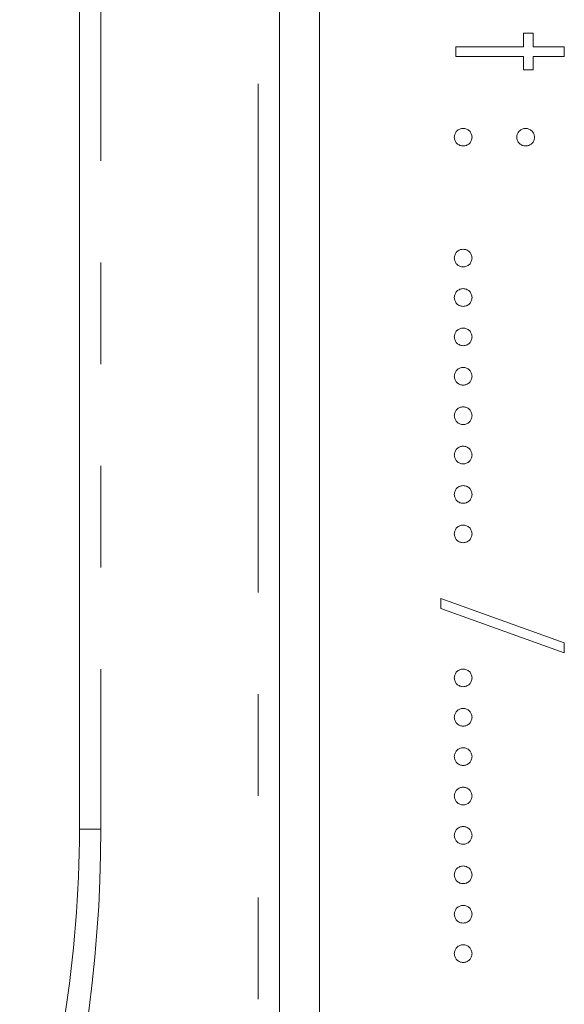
# Model space of a CAD drawing. Header units: millimetres. Extents: x -21 to 335, y -21 to 379.
# Tile 6 of 30: x 31.5 to 38.31, y 249.21 to 261.5. Entities that reach past the tile are written whole.
import ezdxf

# ---------------------------------------------------------------- set-up
doc = ezdxf.new("R2010")
doc.units = ezdxf.units.MM
doc.linetypes.add('PHANTOM', pattern=[12.7, 6.35, -1.27, 1.27, -1.27, 1.27, -1.27])

msp = doc.modelspace()

# ---------------------------------------------------------------- linework, layer by layer
at = {"color": 7, "linetype": 'Continuous', "lineweight": 15}
for p, q in [((32.25, 251.394), (32.25, 304.19)), ((34.75, 240.19), (34.75, 304.19)), ((35.25, 298.17), (35.25, 242.17)), ((37.798, 261.331), (37.917, 261.331)), ((37.798, 261.162), (37.798, 261.331)), ((37.917, 261.331), (37.917, 261.162)), ((36.95, 261.162), (37.798, 261.162)), ((36.95, 261.043), (36.95, 261.162)), ((37.917, 261.162), (38.307, 261.162)), ((38.307, 261.162), (38.307, 261.043)), ((37.798, 261.043), (36.95, 261.043)), ((37.798, 260.873), (37.798, 261.043)), ((37.917, 261.043), (37.917, 260.873)), ((38.307, 261.043), (37.917, 261.043)), ((37.917, 260.873), (37.798, 260.873)), ((36.763, 254.151), (36.763, 254.276)), ((36.763, 254.276), (38.307, 253.722)), ((38.307, 253.597), (36.763, 254.151)), ((38.307, 253.722), (38.307, 253.597))]:
    msp.add_line(p, q, dxfattribs=at)
at = {"color": 8, "linetype": 'PHANTOM', "lineweight": 0}
for p, q in [((32.518, 304.19), (32.518, 251.394)), ((34.482, 228.951), (34.482, 304.19)), ((32.518, 251.394), (32.25, 251.394))]:
    msp.add_line(p, q, dxfattribs=at)
at = {"color": 7, "linetype": 'Continuous', "lineweight": 15}
msp.add_arc((17.25, 251.394), 15, 341.8559, 0, dxfattribs=at)
at = {"color": 8, "linetype": 'PHANTOM', "lineweight": 0}
msp.add_arc((15.518, 251.394), 17, 342.7324, 360, dxfattribs=at)
at = {"color": 7, "linetype": 'Continuous', "lineweight": 15}
for points, knots in [([(36.933, 260.034), (36.933, 260.041), (36.934, 260.056), (36.941, 260.076), (36.951, 260.095), (36.965, 260.112), (36.982, 260.126), (37.001, 260.137), (37.022, 260.143), (37.036, 260.144), (37.043, 260.144)], [0, 0, 0, 0, 0.1277566, 0.2494144, 0.3727965, 0.5001113, 0.6286099, 0.7506434, 0.8737684, 1, 1, 1, 1]), ([(37.043, 260.144), (37.051, 260.144), (37.065, 260.143), (37.086, 260.137), (37.105, 260.126), (37.122, 260.112), (37.136, 260.095), (37.146, 260.076), (37.152, 260.056), (37.153, 260.041), (37.154, 260.034)], [0, 0, 0, 0, 0.129097, 0.252046, 0.373905, 0.5010378, 0.6281707, 0.7513765, 0.872426, 1, 1, 1, 1]), ([(37.713, 260.034), (37.714, 260.041), (37.714, 260.056), (37.721, 260.076), (37.731, 260.095), (37.745, 260.112), (37.762, 260.126), (37.781, 260.137), (37.801, 260.143), (37.816, 260.144), (37.823, 260.144)], [0, 0, 0, 0, 0.127574, 0.2486235, 0.3718293, 0.4989622, 0.626095, 0.747954, 0.870903, 1, 1, 1, 1]), ([(37.823, 260.144), (37.831, 260.144), (37.845, 260.143), (37.866, 260.137), (37.885, 260.126), (37.902, 260.112), (37.916, 260.096), (37.926, 260.076), (37.933, 260.056), (37.933, 260.041), (37.934, 260.034)], [0, 0, 0, 0, 0.126257, 0.2494068, 0.3714648, 0.4988052, 0.6271285, 0.7505355, 0.8722177, 1, 1, 1, 1]), ([(37.043, 259.924), (37.036, 259.924), (37.022, 259.925), (37.001, 259.931), (36.982, 259.942), (36.965, 259.955), (36.951, 259.972), (36.941, 259.991), (36.934, 260.012), (36.933, 260.027), (36.933, 260.034)], [0, 0, 0, 0, 0.126178, 0.248821, 0.37154, 0.499984, 0.627244, 0.749226, 0.872298, 1, 1, 1, 1]), ([(37.154, 260.034), (37.153, 260.027), (37.152, 260.012), (37.146, 259.991), (37.136, 259.972), (37.122, 259.955), (37.105, 259.942), (37.086, 259.931), (37.065, 259.925), (37.051, 259.924), (37.043, 259.924)], [0, 0, 0, 0, 0.127519, 0.249986, 0.371792, 0.49887, 0.625948, 0.748492, 0.870959, 1, 1, 1, 1]), ([(37.823, 259.924), (37.816, 259.924), (37.801, 259.925), (37.78, 259.931), (37.762, 259.942), (37.745, 259.955), (37.731, 259.972), (37.72, 259.991), (37.715, 260.012), (37.714, 260.027), (37.713, 260.034)], [0, 0, 0, 0, 0.129041, 0.251508, 0.374052, 0.50113, 0.628208, 0.750014, 0.872481, 1, 1, 1, 1]), ([(37.934, 260.034), (37.933, 260.027), (37.932, 260.012), (37.927, 259.991), (37.916, 259.972), (37.902, 259.955), (37.885, 259.942), (37.866, 259.931), (37.845, 259.925), (37.831, 259.924), (37.823, 259.924)], [0, 0, 0, 0, 0.127519, 0.249986, 0.371792, 0.49887, 0.625948, 0.748492, 0.870959, 1, 1, 1, 1]), ([(36.933, 258.524), (36.933, 258.532), (36.934, 258.546), (36.941, 258.567), (36.951, 258.586), (36.965, 258.603), (36.982, 258.617), (37.001, 258.627), (37.022, 258.633), (37.036, 258.634), (37.043, 258.635)], [0, 0, 0, 0, 0.1277566, 0.2494144, 0.3727965, 0.5001113, 0.6286099, 0.7506434, 0.8737684, 1, 1, 1, 1]), ([(37.043, 258.635), (37.051, 258.634), (37.065, 258.633), (37.086, 258.627), (37.105, 258.617), (37.122, 258.603), (37.136, 258.586), (37.146, 258.567), (37.152, 258.546), (37.153, 258.532), (37.154, 258.524)], [0, 0, 0, 0, 0.129097, 0.252046, 0.373905, 0.5010378, 0.6281707, 0.7513765, 0.872426, 1, 1, 1, 1]), ([(37.043, 258.414), (37.036, 258.415), (37.022, 258.416), (37.001, 258.421), (36.982, 258.432), (36.965, 258.446), (36.951, 258.463), (36.941, 258.482), (36.934, 258.503), (36.933, 258.517), (36.933, 258.524)], [0, 0, 0, 0, 0.126178, 0.248821, 0.37154, 0.499984, 0.627244, 0.749226, 0.872298, 1, 1, 1, 1]), ([(37.154, 258.524), (37.153, 258.517), (37.152, 258.503), (37.146, 258.482), (37.136, 258.463), (37.122, 258.446), (37.105, 258.432), (37.086, 258.421), (37.065, 258.415), (37.051, 258.415), (37.043, 258.414)], [0, 0, 0, 0, 0.127519, 0.249986, 0.371792, 0.49887, 0.625948, 0.748492, 0.870959, 1, 1, 1, 1]), ([(36.933, 258.033), (36.933, 258.04), (36.934, 258.054), (36.941, 258.075), (36.951, 258.094), (36.965, 258.111), (36.982, 258.125), (37.001, 258.135), (37.022, 258.142), (37.036, 258.142), (37.043, 258.143)], [0, 0, 0, 0, 0.1277566, 0.2494144, 0.3727965, 0.5001113, 0.6286099, 0.7506434, 0.8737684, 1, 1, 1, 1]), ([(37.043, 258.143), (37.051, 258.142), (37.065, 258.142), (37.086, 258.135), (37.105, 258.125), (37.122, 258.111), (37.136, 258.094), (37.146, 258.075), (37.152, 258.054), (37.153, 258.04), (37.154, 258.033)], [0, 0, 0, 0, 0.129097, 0.252046, 0.373905, 0.5010378, 0.6281707, 0.7513765, 0.872426, 1, 1, 1, 1]), ([(37.043, 257.922), (37.036, 257.923), (37.022, 257.924), (37.001, 257.929), (36.982, 257.94), (36.965, 257.954), (36.951, 257.971), (36.941, 257.99), (36.934, 258.011), (36.933, 258.025), (36.933, 258.033)], [0, 0, 0, 0, 0.126178, 0.248821, 0.37154, 0.499984, 0.627244, 0.749226, 0.872298, 1, 1, 1, 1]), ([(37.154, 258.033), (37.153, 258.025), (37.152, 258.011), (37.146, 257.99), (37.136, 257.971), (37.122, 257.954), (37.105, 257.94), (37.086, 257.929), (37.065, 257.924), (37.051, 257.923), (37.043, 257.922)], [0, 0, 0, 0, 0.127519, 0.249986, 0.371792, 0.49887, 0.625948, 0.748492, 0.870959, 1, 1, 1, 1]), ([(36.933, 257.541), (36.933, 257.548), (36.934, 257.563), (36.941, 257.583), (36.951, 257.602), (36.965, 257.619), (36.982, 257.633), (37.001, 257.643), (37.022, 257.65), (37.036, 257.651), (37.043, 257.651)], [0, 0, 0, 0, 0.1277566, 0.2494144, 0.3727965, 0.5001113, 0.6286099, 0.7506434, 0.8737684, 1, 1, 1, 1]), ([(37.043, 257.651), (37.051, 257.651), (37.065, 257.65), (37.086, 257.643), (37.105, 257.633), (37.122, 257.619), (37.136, 257.602), (37.146, 257.583), (37.152, 257.562), (37.153, 257.548), (37.154, 257.541)], [0, 0, 0, 0, 0.129097, 0.252046, 0.373905, 0.5010378, 0.6281707, 0.7513765, 0.872426, 1, 1, 1, 1]), ([(37.043, 257.43), (37.036, 257.431), (37.022, 257.432), (37.001, 257.438), (36.982, 257.449), (36.965, 257.462), (36.951, 257.479), (36.941, 257.498), (36.934, 257.519), (36.933, 257.533), (36.933, 257.541)], [0, 0, 0, 0, 0.126178, 0.248821, 0.37154, 0.499984, 0.627244, 0.749226, 0.872298, 1, 1, 1, 1]), ([(37.154, 257.541), (37.153, 257.533), (37.152, 257.519), (37.146, 257.498), (37.136, 257.479), (37.122, 257.462), (37.105, 257.448), (37.086, 257.438), (37.065, 257.432), (37.051, 257.431), (37.043, 257.43)], [0, 0, 0, 0, 0.127519, 0.249986, 0.371792, 0.49887, 0.625948, 0.748492, 0.870959, 1, 1, 1, 1]), ([(36.933, 257.049), (36.933, 257.056), (36.934, 257.071), (36.941, 257.091), (36.951, 257.11), (36.965, 257.127), (36.982, 257.141), (37.001, 257.152), (37.022, 257.158), (37.036, 257.159), (37.043, 257.159)], [0, 0, 0, 0, 0.1277566, 0.2494144, 0.3727965, 0.5001113, 0.6286099, 0.7506434, 0.8737684, 1, 1, 1, 1]), ([(37.043, 257.159), (37.051, 257.159), (37.065, 257.158), (37.086, 257.152), (37.105, 257.141), (37.122, 257.127), (37.136, 257.11), (37.146, 257.091), (37.152, 257.071), (37.153, 257.056), (37.154, 257.049)], [0, 0, 0, 0, 0.129097, 0.252046, 0.373905, 0.5010378, 0.6281707, 0.7513765, 0.872426, 1, 1, 1, 1]), ([(37.043, 256.939), (37.036, 256.939), (37.022, 256.94), (37.001, 256.946), (36.982, 256.957), (36.965, 256.97), (36.951, 256.987), (36.941, 257.006), (36.934, 257.027), (36.933, 257.041), (36.933, 257.049)], [0, 0, 0, 0, 0.126178, 0.248821, 0.37154, 0.499984, 0.627244, 0.749226, 0.872298, 1, 1, 1, 1]), ([(37.154, 257.049), (37.153, 257.041), (37.152, 257.027), (37.146, 257.006), (37.136, 256.987), (37.122, 256.97), (37.105, 256.957), (37.086, 256.946), (37.065, 256.94), (37.051, 256.939), (37.043, 256.939)], [0, 0, 0, 0, 0.127519, 0.249986, 0.371792, 0.49887, 0.625948, 0.748492, 0.870959, 1, 1, 1, 1]), ([(36.933, 256.557), (36.933, 256.564), (36.934, 256.579), (36.941, 256.6), (36.951, 256.619), (36.965, 256.635), (36.982, 256.649), (37.001, 256.66), (37.022, 256.666), (37.036, 256.667), (37.043, 256.667)], [0, 0, 0, 0, 0.1277566, 0.2494144, 0.3727965, 0.5001113, 0.6286099, 0.7506434, 0.8737684, 1, 1, 1, 1]), ([(37.043, 256.667), (37.051, 256.667), (37.065, 256.666), (37.086, 256.66), (37.105, 256.649), (37.122, 256.635), (37.136, 256.619), (37.146, 256.6), (37.152, 256.579), (37.153, 256.564), (37.154, 256.557)], [0, 0, 0, 0, 0.129097, 0.252046, 0.373905, 0.5010378, 0.6281707, 0.7513765, 0.872426, 1, 1, 1, 1]), ([(37.043, 256.447), (37.036, 256.447), (37.022, 256.448), (37.001, 256.454), (36.982, 256.465), (36.965, 256.479), (36.951, 256.495), (36.941, 256.514), (36.934, 256.535), (36.933, 256.55), (36.933, 256.557)], [0, 0, 0, 0, 0.126178, 0.248821, 0.37154, 0.499984, 0.627244, 0.749226, 0.872298, 1, 1, 1, 1]), ([(37.154, 256.557), (37.153, 256.55), (37.152, 256.535), (37.146, 256.514), (37.136, 256.495), (37.122, 256.479), (37.105, 256.465), (37.086, 256.454), (37.065, 256.448), (37.051, 256.447), (37.043, 256.447)], [0, 0, 0, 0, 0.127519, 0.249986, 0.371792, 0.49887, 0.625948, 0.748492, 0.870959, 1, 1, 1, 1]), ([(36.933, 256.065), (36.933, 256.073), (36.934, 256.087), (36.941, 256.108), (36.951, 256.127), (36.965, 256.144), (36.982, 256.157), (37.001, 256.168), (37.022, 256.174), (37.036, 256.175), (37.043, 256.175)], [0, 0, 0, 0, 0.1277566, 0.2494144, 0.3727965, 0.5001113, 0.6286099, 0.7506434, 0.8737684, 1, 1, 1, 1]), ([(37.043, 256.175), (37.051, 256.175), (37.065, 256.174), (37.086, 256.168), (37.105, 256.158), (37.122, 256.144), (37.136, 256.127), (37.146, 256.108), (37.152, 256.087), (37.153, 256.073), (37.154, 256.065)], [0, 0, 0, 0, 0.129097, 0.252046, 0.373905, 0.5010378, 0.6281707, 0.7513765, 0.872426, 1, 1, 1, 1]), ([(37.043, 255.955), (37.036, 255.955), (37.022, 255.956), (37.001, 255.962), (36.982, 255.973), (36.965, 255.987), (36.951, 256.004), (36.941, 256.023), (36.934, 256.043), (36.933, 256.058), (36.933, 256.065)], [0, 0, 0, 0, 0.126178, 0.248821, 0.37154, 0.499984, 0.627244, 0.749226, 0.872298, 1, 1, 1, 1]), ([(37.154, 256.065), (37.153, 256.058), (37.152, 256.043), (37.146, 256.022), (37.136, 256.004), (37.122, 255.987), (37.105, 255.973), (37.086, 255.962), (37.065, 255.956), (37.051, 255.955), (37.043, 255.955)], [0, 0, 0, 0, 0.127519, 0.249986, 0.371792, 0.49887, 0.625948, 0.748492, 0.870959, 1, 1, 1, 1]), ([(36.933, 255.573), (36.933, 255.581), (36.934, 255.595), (36.941, 255.616), (36.951, 255.635), (36.965, 255.652), (36.982, 255.666), (37.001, 255.676), (37.022, 255.682), (37.036, 255.683), (37.043, 255.684)], [0, 0, 0, 0, 0.127757, 0.249414, 0.372796, 0.500111, 0.62861, 0.750643, 0.873768, 1, 1, 1, 1]), ([(37.043, 255.684), (37.051, 255.683), (37.065, 255.682), (37.086, 255.676), (37.105, 255.666), (37.122, 255.652), (37.136, 255.635), (37.146, 255.616), (37.152, 255.595), (37.153, 255.581), (37.154, 255.573)], [0, 0, 0, 0, 0.129097, 0.252046, 0.373905, 0.501038, 0.628171, 0.751376, 0.872426, 1, 1, 1, 1]), ([(37.043, 255.463), (37.036, 255.464), (37.022, 255.464), (37.001, 255.47), (36.982, 255.481), (36.965, 255.495), (36.951, 255.512), (36.941, 255.531), (36.934, 255.551), (36.933, 255.566), (36.933, 255.573)], [0, 0, 0, 0, 0.126178, 0.248821, 0.37154, 0.499984, 0.627244, 0.749226, 0.872298, 1, 1, 1, 1]), ([(37.154, 255.573), (37.153, 255.566), (37.152, 255.551), (37.146, 255.531), (37.136, 255.512), (37.122, 255.495), (37.105, 255.481), (37.086, 255.47), (37.065, 255.464), (37.051, 255.464), (37.043, 255.463)], [0, 0, 0, 0, 0.127519, 0.249986, 0.371792, 0.49887, 0.625948, 0.748492, 0.870959, 1, 1, 1, 1]), ([(36.933, 255.081), (36.933, 255.089), (36.934, 255.103), (36.941, 255.124), (36.951, 255.143), (36.965, 255.16), (36.982, 255.174), (37.001, 255.184), (37.022, 255.19), (37.036, 255.191), (37.043, 255.192)], [0, 0, 0, 0, 0.127757, 0.249414, 0.372796, 0.500111, 0.62861, 0.750643, 0.873768, 1, 1, 1, 1]), ([(37.043, 255.192), (37.051, 255.191), (37.065, 255.191), (37.086, 255.184), (37.105, 255.174), (37.122, 255.16), (37.136, 255.143), (37.146, 255.124), (37.152, 255.103), (37.153, 255.089), (37.154, 255.081)], [0, 0, 0, 0, 0.129097, 0.252046, 0.373905, 0.501038, 0.628171, 0.751376, 0.872426, 1, 1, 1, 1]), ([(37.043, 254.971), (37.036, 254.972), (37.022, 254.973), (37.001, 254.978), (36.982, 254.989), (36.965, 255.003), (36.951, 255.02), (36.941, 255.039), (36.934, 255.06), (36.933, 255.074), (36.933, 255.081)], [0, 0, 0, 0, 0.126178, 0.248821, 0.37154, 0.499984, 0.627244, 0.749226, 0.872298, 1, 1, 1, 1]), ([(37.154, 255.081), (37.153, 255.074), (37.152, 255.06), (37.146, 255.039), (37.136, 255.02), (37.122, 255.003), (37.105, 254.989), (37.086, 254.978), (37.065, 254.973), (37.051, 254.972), (37.043, 254.971)], [0, 0, 0, 0, 0.127519, 0.249986, 0.371792, 0.49887, 0.625948, 0.748492, 0.870959, 1, 1, 1, 1]), ([(36.933, 253.284), (36.933, 253.291), (36.934, 253.305), (36.941, 253.326), (36.951, 253.345), (36.965, 253.362), (36.982, 253.376), (37.001, 253.386), (37.022, 253.393), (37.036, 253.393), (37.043, 253.394)], [0, 0, 0, 0, 0.127757, 0.249414, 0.372796, 0.500111, 0.62861, 0.750643, 0.873768, 1, 1, 1, 1]), ([(37.043, 253.394), (37.051, 253.393), (37.065, 253.393), (37.086, 253.386), (37.105, 253.376), (37.122, 253.362), (37.136, 253.345), (37.146, 253.326), (37.152, 253.305), (37.153, 253.291), (37.154, 253.284)], [0, 0, 0, 0, 0.129097, 0.252046, 0.373905, 0.501038, 0.628171, 0.751376, 0.872426, 1, 1, 1, 1]), ([(37.043, 253.173), (37.036, 253.174), (37.022, 253.175), (37.001, 253.181), (36.982, 253.191), (36.965, 253.205), (36.951, 253.222), (36.941, 253.241), (36.934, 253.262), (36.933, 253.276), (36.933, 253.284)], [0, 0, 0, 0, 0.126178, 0.248821, 0.37154, 0.499984, 0.627244, 0.749226, 0.872298, 1, 1, 1, 1]), ([(37.154, 253.284), (37.153, 253.276), (37.152, 253.262), (37.146, 253.241), (37.136, 253.222), (37.122, 253.205), (37.105, 253.191), (37.086, 253.181), (37.065, 253.175), (37.051, 253.174), (37.043, 253.173)], [0, 0, 0, 0, 0.127519, 0.249986, 0.371792, 0.49887, 0.625948, 0.748492, 0.870959, 1, 1, 1, 1]), ([(36.933, 252.792), (36.933, 252.799), (36.934, 252.814), (36.941, 252.834), (36.951, 252.853), (36.965, 252.87), (36.982, 252.884), (37.001, 252.895), (37.022, 252.901), (37.036, 252.902), (37.043, 252.902)], [0, 0, 0, 0, 0.127757, 0.249414, 0.372796, 0.500111, 0.62861, 0.750643, 0.873768, 1, 1, 1, 1]), ([(37.043, 252.902), (37.051, 252.902), (37.065, 252.901), (37.086, 252.895), (37.105, 252.884), (37.122, 252.87), (37.136, 252.853), (37.146, 252.834), (37.152, 252.814), (37.153, 252.799), (37.154, 252.792)], [0, 0, 0, 0, 0.129097, 0.252046, 0.373905, 0.501038, 0.628171, 0.751376, 0.872426, 1, 1, 1, 1]), ([(37.043, 252.682), (37.036, 252.682), (37.022, 252.683), (37.001, 252.689), (36.982, 252.7), (36.965, 252.713), (36.951, 252.73), (36.941, 252.749), (36.934, 252.77), (36.933, 252.784), (36.933, 252.792)], [0, 0, 0, 0, 0.126178, 0.248821, 0.37154, 0.499984, 0.627244, 0.749226, 0.872298, 1, 1, 1, 1]), ([(37.154, 252.792), (37.153, 252.784), (37.152, 252.77), (37.146, 252.749), (37.136, 252.73), (37.122, 252.713), (37.105, 252.7), (37.086, 252.689), (37.065, 252.683), (37.051, 252.682), (37.043, 252.682)], [0, 0, 0, 0, 0.127519, 0.249986, 0.371792, 0.49887, 0.625948, 0.748492, 0.870959, 1, 1, 1, 1]), ([(36.933, 252.3), (36.933, 252.307), (36.934, 252.322), (36.941, 252.342), (36.951, 252.361), (36.965, 252.378), (36.982, 252.392), (37.001, 252.403), (37.022, 252.409), (37.036, 252.41), (37.043, 252.41)], [0, 0, 0, 0, 0.127757, 0.249414, 0.372796, 0.500111, 0.62861, 0.750643, 0.873768, 1, 1, 1, 1]), ([(37.043, 252.41), (37.051, 252.41), (37.065, 252.409), (37.086, 252.403), (37.105, 252.392), (37.122, 252.378), (37.136, 252.361), (37.146, 252.342), (37.152, 252.322), (37.153, 252.307), (37.154, 252.3)], [0, 0, 0, 0, 0.129097, 0.252046, 0.373905, 0.501038, 0.628171, 0.751376, 0.872426, 1, 1, 1, 1]), ([(37.043, 252.19), (37.036, 252.19), (37.022, 252.191), (37.001, 252.197), (36.982, 252.208), (36.965, 252.221), (36.951, 252.238), (36.941, 252.257), (36.934, 252.278), (36.933, 252.293), (36.933, 252.3)], [0, 0, 0, 0, 0.126178, 0.248821, 0.37154, 0.499984, 0.627244, 0.749226, 0.872298, 1, 1, 1, 1]), ([(37.154, 252.3), (37.153, 252.293), (37.152, 252.278), (37.146, 252.257), (37.136, 252.238), (37.122, 252.222), (37.105, 252.208), (37.086, 252.197), (37.065, 252.191), (37.051, 252.19), (37.043, 252.19)], [0, 0, 0, 0, 0.127519, 0.249986, 0.371792, 0.49887, 0.625948, 0.748492, 0.870959, 1, 1, 1, 1]), ([(36.933, 251.808), (36.933, 251.815), (36.934, 251.83), (36.941, 251.851), (36.951, 251.87), (36.965, 251.887), (36.982, 251.9), (37.001, 251.911), (37.022, 251.917), (37.036, 251.918), (37.043, 251.918)], [0, 0, 0, 0, 0.127757, 0.249414, 0.372796, 0.500111, 0.62861, 0.750643, 0.873768, 1, 1, 1, 1]), ([(37.043, 251.918), (37.051, 251.918), (37.065, 251.917), (37.086, 251.911), (37.105, 251.9), (37.122, 251.886), (37.136, 251.87), (37.146, 251.851), (37.152, 251.83), (37.153, 251.815), (37.154, 251.808)], [0, 0, 0, 0, 0.129097, 0.252046, 0.373905, 0.501038, 0.628171, 0.751376, 0.872426, 1, 1, 1, 1]), ([(37.043, 251.698), (37.036, 251.698), (37.022, 251.699), (37.001, 251.705), (36.982, 251.716), (36.965, 251.73), (36.951, 251.746), (36.941, 251.765), (36.934, 251.786), (36.933, 251.801), (36.933, 251.808)], [0, 0, 0, 0, 0.126178, 0.248821, 0.37154, 0.499984, 0.627244, 0.749226, 0.872298, 1, 1, 1, 1]), ([(37.154, 251.808), (37.153, 251.801), (37.152, 251.786), (37.146, 251.765), (37.136, 251.746), (37.122, 251.73), (37.105, 251.716), (37.086, 251.705), (37.065, 251.699), (37.051, 251.698), (37.043, 251.698)], [0, 0, 0, 0, 0.127519, 0.249986, 0.371792, 0.49887, 0.625948, 0.748492, 0.870959, 1, 1, 1, 1]), ([(36.933, 251.316), (36.933, 251.324), (36.934, 251.338), (36.941, 251.359), (36.951, 251.378), (36.965, 251.395), (36.982, 251.409), (37.001, 251.419), (37.022, 251.425), (37.036, 251.426), (37.043, 251.426)], [0, 0, 0, 0, 0.127757, 0.249414, 0.372796, 0.500111, 0.62861, 0.750643, 0.873768, 1, 1, 1, 1]), ([(37.043, 251.426), (37.051, 251.426), (37.065, 251.425), (37.086, 251.419), (37.105, 251.409), (37.122, 251.395), (37.136, 251.378), (37.146, 251.359), (37.152, 251.338), (37.153, 251.324), (37.154, 251.316)], [0, 0, 0, 0, 0.129097, 0.252046, 0.373905, 0.501038, 0.628171, 0.751376, 0.872426, 1, 1, 1, 1]), ([(37.043, 251.206), (37.036, 251.206), (37.022, 251.207), (37.001, 251.213), (36.982, 251.224), (36.965, 251.238), (36.951, 251.255), (36.941, 251.274), (36.934, 251.294), (36.933, 251.309), (36.933, 251.316)], [0, 0, 0, 0, 0.126178, 0.248821, 0.37154, 0.499984, 0.627244, 0.749226, 0.872298, 1, 1, 1, 1]), ([(37.154, 251.316), (37.153, 251.309), (37.152, 251.294), (37.146, 251.274), (37.136, 251.255), (37.122, 251.238), (37.105, 251.224), (37.086, 251.213), (37.065, 251.207), (37.051, 251.206), (37.043, 251.206)], [0, 0, 0, 0, 0.127519, 0.249986, 0.371792, 0.49887, 0.625948, 0.748492, 0.870959, 1, 1, 1, 1]), ([(36.933, 250.824), (36.933, 250.832), (36.934, 250.846), (36.941, 250.867), (36.951, 250.886), (36.965, 250.903), (36.982, 250.917), (37.001, 250.927), (37.022, 250.933), (37.036, 250.934), (37.043, 250.935)], [0, 0, 0, 0, 0.127757, 0.249414, 0.372796, 0.500111, 0.62861, 0.750643, 0.873768, 1, 1, 1, 1]), ([(37.043, 250.935), (37.051, 250.934), (37.065, 250.933), (37.086, 250.927), (37.105, 250.917), (37.122, 250.903), (37.136, 250.886), (37.146, 250.867), (37.152, 250.846), (37.153, 250.832), (37.154, 250.824)], [0, 0, 0, 0, 0.129097, 0.252046, 0.373905, 0.501038, 0.628171, 0.751376, 0.872426, 1, 1, 1, 1]), ([(37.043, 250.714), (37.036, 250.715), (37.022, 250.715), (37.001, 250.721), (36.982, 250.732), (36.965, 250.746), (36.951, 250.763), (36.941, 250.782), (36.934, 250.803), (36.933, 250.817), (36.933, 250.824)], [0, 0, 0, 0, 0.126178, 0.248821, 0.37154, 0.499984, 0.627244, 0.749226, 0.872298, 1, 1, 1, 1]), ([(37.154, 250.824), (37.153, 250.817), (37.152, 250.803), (37.146, 250.782), (37.136, 250.763), (37.122, 250.746), (37.105, 250.732), (37.086, 250.721), (37.065, 250.715), (37.051, 250.715), (37.043, 250.714)], [0, 0, 0, 0, 0.127519, 0.249986, 0.371792, 0.49887, 0.625948, 0.748492, 0.870959, 1, 1, 1, 1]), ([(36.933, 250.333), (36.933, 250.34), (36.934, 250.354), (36.941, 250.375), (36.951, 250.394), (36.965, 250.411), (36.982, 250.425), (37.001, 250.435), (37.022, 250.442), (37.036, 250.442), (37.043, 250.443)], [0, 0, 0, 0, 0.127757, 0.249414, 0.372796, 0.500111, 0.62861, 0.750643, 0.873768, 1, 1, 1, 1]), ([(37.043, 250.443), (37.051, 250.442), (37.065, 250.442), (37.086, 250.435), (37.105, 250.425), (37.122, 250.411), (37.136, 250.394), (37.146, 250.375), (37.152, 250.354), (37.153, 250.34), (37.154, 250.333)], [0, 0, 0, 0, 0.129097, 0.252046, 0.373905, 0.501038, 0.628171, 0.751376, 0.872426, 1, 1, 1, 1]), ([(37.043, 250.222), (37.036, 250.223), (37.022, 250.224), (37.001, 250.229), (36.982, 250.24), (36.965, 250.254), (36.951, 250.271), (36.941, 250.29), (36.934, 250.311), (36.933, 250.325), (36.933, 250.333)], [0, 0, 0, 0, 0.126178, 0.248821, 0.37154, 0.499984, 0.627244, 0.749226, 0.872298, 1, 1, 1, 1]), ([(37.154, 250.333), (37.153, 250.325), (37.152, 250.311), (37.146, 250.29), (37.136, 250.271), (37.122, 250.254), (37.105, 250.24), (37.086, 250.229), (37.065, 250.224), (37.051, 250.223), (37.043, 250.222)], [0, 0, 0, 0, 0.127519, 0.249986, 0.371792, 0.49887, 0.625948, 0.748492, 0.870959, 1, 1, 1, 1]), ([(36.933, 249.841), (36.933, 249.848), (36.934, 249.862), (36.941, 249.883), (36.951, 249.902), (36.965, 249.919), (36.982, 249.933), (37.001, 249.943), (37.022, 249.95), (37.036, 249.95), (37.043, 249.951)], [0, 0, 0, 0, 0.127757, 0.249414, 0.372796, 0.500111, 0.62861, 0.750643, 0.873768, 1, 1, 1, 1]), ([(37.043, 249.951), (37.051, 249.951), (37.065, 249.95), (37.086, 249.943), (37.105, 249.933), (37.122, 249.919), (37.136, 249.902), (37.146, 249.883), (37.152, 249.862), (37.153, 249.848), (37.154, 249.841)], [0, 0, 0, 0, 0.129097, 0.252046, 0.373905, 0.501038, 0.628171, 0.751376, 0.872426, 1, 1, 1, 1]), ([(37.043, 249.73), (37.036, 249.731), (37.022, 249.732), (37.001, 249.738), (36.982, 249.748), (36.965, 249.762), (36.951, 249.779), (36.941, 249.798), (36.934, 249.819), (36.933, 249.833), (36.933, 249.841)], [0, 0, 0, 0, 0.126178, 0.248821, 0.37154, 0.499984, 0.627244, 0.749226, 0.872298, 1, 1, 1, 1]), ([(37.154, 249.841), (37.153, 249.833), (37.152, 249.819), (37.146, 249.798), (37.136, 249.779), (37.122, 249.762), (37.105, 249.748), (37.086, 249.738), (37.065, 249.732), (37.051, 249.731), (37.043, 249.73)], [0, 0, 0, 0, 0.127519, 0.249986, 0.371792, 0.49887, 0.625948, 0.748492, 0.870959, 1, 1, 1, 1])]:
    msp.add_open_spline(points, degree=3, knots=knots, dxfattribs=at)

doc.saveas('drawing.dxf')
